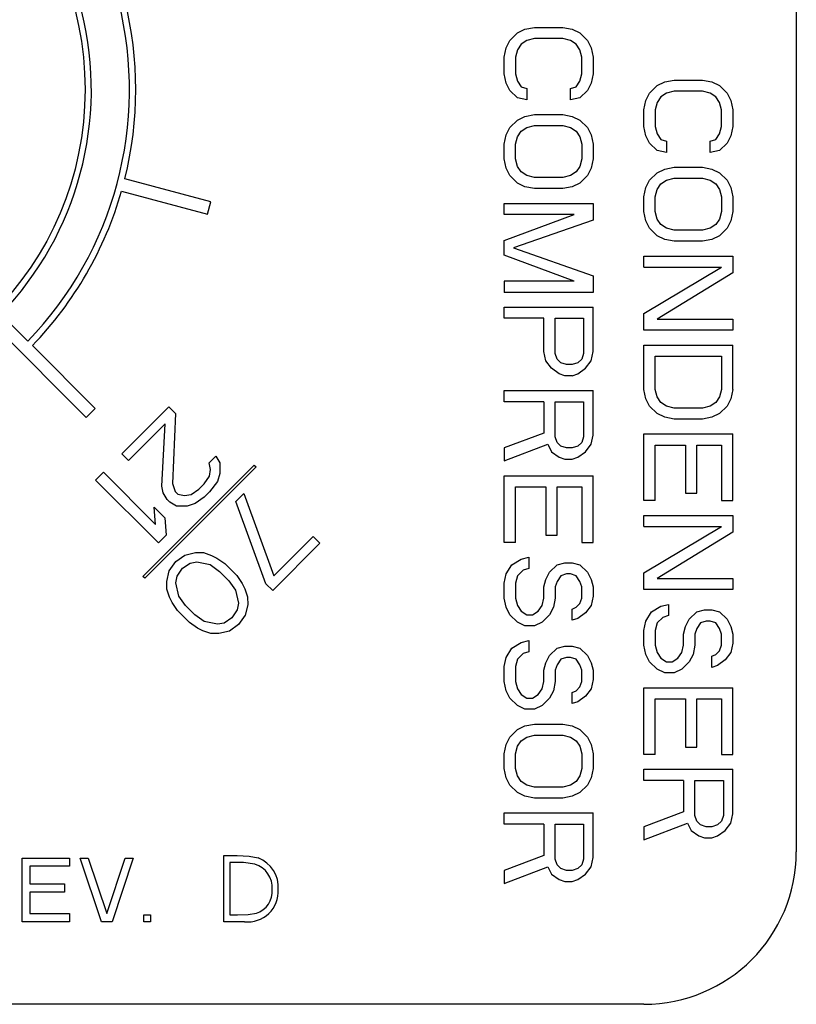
# Model space of a CAD drawing. Extents: x 11 to 126, y 3 to 84.
# Tile 12 of 16: x 66.392 to 67.003, y 44.732 to 45.507. Entities that reach past the tile are written whole.
import ezdxf

# ---------------------------------------------------------------- set-up
doc = ezdxf.new("R2010")
doc.units = 0
doc.layers.add('BODY', color=3, linetype='CONTINUOUS')

msp = doc.modelspace()

# ---------------------------------------------------------------- linework, layer by layer
at = {"layer": 'BODY', "linetype": 'CONTINUOUS'}
for p, q in [((67.00308, 46.05227), (67.00308, 44.85227)), ((66.77755, 45.49102), (66.7835, 45.49685)), ((66.7835, 45.49685), (66.78946, 45.49977)), ((66.78946, 45.49977), (66.79691, 45.50122)), ((66.79691, 45.50122), (66.81925, 45.50122)), ((66.81925, 45.50122), (66.8267, 45.49977)), ((66.8267, 45.49977), (66.83265, 45.49685)), ((66.83265, 45.49685), (66.83861, 45.49102)), ((66.77457, 45.48518), (66.77755, 45.49102)), ((66.79095, 45.49102), (66.78648, 45.4881)), ((66.79691, 45.49247), (66.79095, 45.49102)), ((66.81925, 45.49247), (66.79691, 45.49247)), ((66.82521, 45.49102), (66.81925, 45.49247)), ((66.82968, 45.4881), (66.82521, 45.49102)), ((66.83861, 45.49102), (66.84159, 45.48518)), ((66.77308, 45.47789), (66.77457, 45.48518)), ((66.7835, 45.48372), (66.78202, 45.47789)), ((66.78648, 45.4881), (66.7835, 45.48372)), ((66.83265, 45.48372), (66.82968, 45.4881)), ((66.83414, 45.47789), (66.83265, 45.48372)), ((66.84159, 45.48518), (66.84308, 45.47789)), ((66.77308, 45.46477), (66.77308, 45.47789)), ((66.78202, 45.47789), (66.78202, 45.46477)), ((66.83414, 45.46477), (66.83414, 45.47789)), ((66.84308, 45.47789), (66.84308, 45.46477)), ((66.77457, 45.45747), (66.77308, 45.46477)), ((66.77755, 45.45164), (66.77457, 45.45747)), ((66.78202, 45.46477), (66.7835, 45.45893)), ((66.7835, 45.45893), (66.78648, 45.45456)), ((66.82968, 45.45456), (66.83265, 45.45893)), ((66.83265, 45.45893), (66.83414, 45.46477)), ((66.84159, 45.45747), (66.83861, 45.45164)), ((66.84308, 45.46477), (66.84159, 45.45747)), ((66.8935, 45.45539), (66.89946, 45.45831)), ((66.89946, 45.45831), (66.90691, 45.45977)), ((66.90691, 45.45977), (66.92925, 45.45977)), ((66.92925, 45.45977), (66.9367, 45.45831)), ((66.9367, 45.45831), (66.94265, 45.45539)), ((66.7835, 45.44581), (66.77755, 45.45164)), ((66.78648, 45.45456), (66.79095, 45.4531)), ((66.79095, 45.4531), (66.79095, 45.44435)), ((66.82521, 45.4531), (66.82968, 45.45456)), ((66.82521, 45.44435), (66.82521, 45.4531)), ((66.83861, 45.45164), (66.83265, 45.44581)), ((66.88457, 45.44372), (66.88755, 45.44956)), ((66.88755, 45.44956), (66.8935, 45.45539)), ((66.90095, 45.44956), (66.89648, 45.44664)), ((66.90691, 45.45102), (66.90095, 45.44956)), ((66.92925, 45.45102), (66.90691, 45.45102)), ((66.93521, 45.44956), (66.92925, 45.45102)), ((66.93968, 45.44664), (66.93521, 45.44956)), ((66.94265, 45.45539), (66.94861, 45.44956)), ((66.94861, 45.44956), (66.95159, 45.44372)), ((66.79095, 45.44435), (66.7835, 45.44581)), ((66.83265, 45.44581), (66.82521, 45.44435)), ((66.88308, 45.43643), (66.88457, 45.44372)), ((66.8935, 45.44227), (66.89202, 45.43643)), ((66.89648, 45.44664), (66.8935, 45.44227)), ((66.94265, 45.44227), (66.93968, 45.44664)), ((66.94414, 45.43643), (66.94265, 45.44227)), ((66.95159, 45.44372), (66.95308, 45.43643)), ((66.88308, 45.42331), (66.88308, 45.43643)), ((66.89202, 45.43643), (66.89202, 45.42331)), ((66.94414, 45.42331), (66.94414, 45.43643)), ((66.95308, 45.43643), (66.95308, 45.42331)), ((66.77755, 45.42247), (66.7835, 45.42831)), ((66.7835, 45.42831), (66.78946, 45.43122)), ((66.78946, 45.43122), (66.79691, 45.43268)), ((66.79691, 45.43268), (66.81925, 45.43268)), ((66.81925, 45.43268), (66.8267, 45.43122)), ((66.8267, 45.43122), (66.83265, 45.42831)), ((66.83265, 45.42831), (66.83861, 45.42247)), ((66.77457, 45.41664), (66.77755, 45.42247)), ((66.7835, 45.41518), (66.78648, 45.41956)), ((66.78648, 45.41956), (66.79095, 45.42247)), ((66.79095, 45.42247), (66.79691, 45.42393)), ((66.79691, 45.42393), (66.81925, 45.42393)), ((66.81925, 45.42393), (66.82521, 45.42247)), ((66.82521, 45.42247), (66.82968, 45.41956)), ((66.82968, 45.41956), (66.83265, 45.41518)), ((66.83861, 45.42247), (66.84159, 45.41664)), ((66.88457, 45.41602), (66.88308, 45.42331)), ((66.89202, 45.42331), (66.8935, 45.41747)), ((66.94265, 45.41747), (66.94414, 45.42331)), ((66.95308, 45.42331), (66.95159, 45.41602)), ((66.77308, 45.40935), (66.77457, 45.41664)), ((66.78202, 45.40935), (66.7835, 45.41518)), ((66.83265, 45.41518), (66.83414, 45.40935)), ((66.84159, 45.41664), (66.84308, 45.40935)), ((66.88755, 45.41018), (66.88457, 45.41602)), ((66.8935, 45.41747), (66.89648, 45.4131)), ((66.89648, 45.4131), (66.90095, 45.41164)), ((66.90095, 45.41164), (66.90095, 45.40289)), ((66.93521, 45.41164), (66.93968, 45.4131)), ((66.93521, 45.40289), (66.93521, 45.41164)), ((66.93968, 45.4131), (66.94265, 45.41747)), ((66.95159, 45.41602), (66.94861, 45.41018)), ((66.77308, 45.39768), (66.77308, 45.40935)), ((66.78202, 45.39768), (66.78202, 45.40935)), ((66.83414, 45.40935), (66.83414, 45.39768)), ((66.84308, 45.40935), (66.84308, 45.39768)), ((66.8935, 45.40435), (66.88755, 45.41018)), ((66.90095, 45.40289), (66.8935, 45.40435)), ((66.94265, 45.40435), (66.93521, 45.40289)), ((66.94861, 45.41018), (66.94265, 45.40435)), ((66.77457, 45.39039), (66.77308, 45.39768)), ((66.7835, 45.39185), (66.78202, 45.39768)), ((66.83414, 45.39768), (66.83265, 45.39185)), ((66.84308, 45.39768), (66.84159, 45.39039)), ((66.77755, 45.38456), (66.77457, 45.39039)), ((66.78648, 45.38747), (66.7835, 45.39185)), ((66.79095, 45.38456), (66.78648, 45.38747)), ((66.82968, 45.38747), (66.82521, 45.38456)), ((66.83265, 45.39185), (66.82968, 45.38747)), ((66.84159, 45.39039), (66.83861, 45.38456)), ((66.8935, 45.38685), (66.89946, 45.38977)), ((66.89946, 45.38977), (66.90691, 45.39122)), ((66.90691, 45.39122), (66.92925, 45.39122)), ((66.92925, 45.39122), (66.9367, 45.38977)), ((66.9367, 45.38977), (66.94265, 45.38685)), ((66.54211, 45.36392), (66.47445, 45.38205)), ((66.7835, 45.37872), (66.77755, 45.38456)), ((66.79691, 45.3831), (66.79095, 45.38456)), ((66.81925, 45.3831), (66.79691, 45.3831)), ((66.82521, 45.38456), (66.81925, 45.3831)), ((66.83861, 45.38456), (66.83265, 45.37872)), ((66.88457, 45.37518), (66.88755, 45.38102)), ((66.88755, 45.38102), (66.8935, 45.38685)), ((66.89648, 45.3781), (66.90095, 45.38102)), ((66.90095, 45.38102), (66.90691, 45.38247)), ((66.90691, 45.38247), (66.92925, 45.38247)), ((66.92925, 45.38247), (66.93521, 45.38102)), ((66.93521, 45.38102), (66.93968, 45.3781)), ((66.94265, 45.38685), (66.94861, 45.38102)), ((66.94861, 45.38102), (66.95159, 45.37518)), ((66.47186, 45.37239), (66.53952, 45.35426)), ((66.78946, 45.37581), (66.7835, 45.37872)), ((66.79691, 45.37435), (66.78946, 45.37581)), ((66.81925, 45.37435), (66.79691, 45.37435)), ((66.8267, 45.37581), (66.81925, 45.37435)), ((66.83265, 45.37872), (66.8267, 45.37581)), ((66.88308, 45.36789), (66.88457, 45.37518)), ((66.89202, 45.36789), (66.8935, 45.37372)), ((66.8935, 45.37372), (66.89648, 45.3781)), ((66.93968, 45.3781), (66.94265, 45.37372)), ((66.94265, 45.37372), (66.94414, 45.36789)), ((66.95159, 45.37518), (66.95308, 45.36789)), ((66.88308, 45.35622), (66.88308, 45.36789)), ((66.89202, 45.35622), (66.89202, 45.36789)), ((66.94414, 45.36789), (66.94414, 45.35622)), ((66.95308, 45.36789), (66.95308, 45.35622)), ((66.53952, 45.35426), (66.54211, 45.36392)), ((66.77308, 45.35393), (66.77308, 45.36268)), ((66.77308, 45.36268), (66.84308, 45.36268)), ((66.84308, 45.36268), (66.84308, 45.34956)), ((66.77308, 45.33352), (66.82819, 45.35393)), ((66.82819, 45.35393), (66.77308, 45.35393)), ((66.84308, 45.34956), (66.78053, 45.32768)), ((66.88457, 45.34893), (66.88308, 45.35622)), ((66.88755, 45.3431), (66.88457, 45.34893)), ((66.8935, 45.35039), (66.89202, 45.35622)), ((66.89648, 45.34602), (66.8935, 45.35039)), ((66.94265, 45.35039), (66.93968, 45.34602)), ((66.94414, 45.35622), (66.94265, 45.35039)), ((66.95159, 45.34893), (66.94861, 45.3431)), ((66.95308, 45.35622), (66.95159, 45.34893)), ((66.8935, 45.33727), (66.88755, 45.3431)), ((66.90095, 45.3431), (66.89648, 45.34602)), ((66.90691, 45.34164), (66.90095, 45.3431)), ((66.92925, 45.34164), (66.90691, 45.34164)), ((66.93521, 45.3431), (66.92925, 45.34164)), ((66.93968, 45.34602), (66.93521, 45.3431)), ((66.94861, 45.3431), (66.94265, 45.33727)), ((66.77308, 45.32185), (66.77308, 45.33352)), ((66.89946, 45.33435), (66.8935, 45.33727)), ((66.90691, 45.33289), (66.89946, 45.33435)), ((66.9367, 45.33435), (66.92925, 45.33289)), ((66.94265, 45.33727), (66.9367, 45.33435)), ((66.78053, 45.32768), (66.84308, 45.30581)), ((66.92925, 45.33289), (66.90691, 45.33289)), ((66.82819, 45.30143), (66.77308, 45.32185)), ((66.88308, 45.31247), (66.88308, 45.32122)), ((66.88308, 45.32122), (66.95308, 45.32122)), ((66.95308, 45.32122), (66.95308, 45.3081)), ((66.88308, 45.27602), (66.94414, 45.31247)), ((66.88308, 45.31247), (66.94414, 45.31247)), ((66.84308, 45.30581), (66.84308, 45.29268)), ((66.95308, 45.3081), (66.8935, 45.27164)), ((66.77308, 45.30143), (66.77308, 45.29268)), ((66.82819, 45.30143), (66.77308, 45.30143)), ((66.84308, 45.29268), (66.77308, 45.29268)), ((66.77308, 45.27227), (66.77308, 45.28102)), ((66.77308, 45.28102), (66.84308, 45.28102)), ((66.84308, 45.24602), (66.84308, 45.28102)), ((66.39811, 45.25431), (66.37689, 45.27552)), ((66.80436, 45.27227), (66.77308, 45.27227)), ((66.80436, 45.24602), (66.80436, 45.27227)), ((66.81329, 45.27227), (66.83563, 45.27227)), ((66.81329, 45.24456), (66.81329, 45.27227)), ((66.83563, 45.27227), (66.83563, 45.24456)), ((66.88308, 45.26289), (66.88308, 45.27602)), ((66.8935, 45.27164), (66.95308, 45.27164)), ((66.95308, 45.27164), (66.95308, 45.26289)), ((66.36982, 45.26845), (66.4441, 45.19417)), ((66.95308, 45.26289), (66.88308, 45.26289)), ((66.45117, 45.20124), (66.40165, 45.25077)), ((66.88308, 45.21622), (66.88308, 45.25122)), ((66.88308, 45.25122), (66.95308, 45.25122)), ((66.95308, 45.21622), (66.95308, 45.25122)), ((66.80585, 45.23872), (66.80436, 45.24602)), ((66.81478, 45.24018), (66.81329, 45.24456)), ((66.81776, 45.23727), (66.81478, 45.24018)), ((66.83414, 45.24018), (66.83116, 45.23727)), ((66.83563, 45.24456), (66.83414, 45.24018)), ((66.84159, 45.23872), (66.84308, 45.24602)), ((66.89202, 45.21622), (66.89202, 45.24247)), ((66.89202, 45.24247), (66.94414, 45.24247)), ((66.94414, 45.24247), (66.94414, 45.21622)), ((66.81031, 45.23289), (66.80585, 45.23872)), ((66.81627, 45.22852), (66.81031, 45.23289)), ((66.82223, 45.23581), (66.81776, 45.23727)), ((66.8267, 45.23581), (66.82223, 45.23581)), ((66.83116, 45.23727), (66.8267, 45.23581)), ((66.83116, 45.22852), (66.83712, 45.23289)), ((66.83712, 45.23289), (66.84159, 45.23872)), ((66.82074, 45.22706), (66.81627, 45.22852)), ((66.8267, 45.22706), (66.82074, 45.22706)), ((66.8267, 45.22706), (66.83116, 45.22852)), ((66.77308, 45.20664), (66.77308, 45.21539)), ((66.77308, 45.21539), (66.84308, 45.21539)), ((66.84308, 45.18039), (66.84308, 45.21539)), ((66.88457, 45.20893), (66.88308, 45.21622)), ((66.8935, 45.21039), (66.89202, 45.21622)), ((66.89648, 45.20602), (66.8935, 45.21039)), ((66.94265, 45.21039), (66.93968, 45.20602)), ((66.94414, 45.21622), (66.94265, 45.21039)), ((66.95308, 45.21622), (66.95159, 45.20893)), ((66.47203, 45.16553), (66.50916, 45.20266)), ((66.51442, 45.19739), (66.50916, 45.20266)), ((66.80436, 45.20664), (66.77308, 45.20664)), ((66.80436, 45.20664), (66.80436, 45.18185)), ((66.81329, 45.20664), (66.83563, 45.20664)), ((66.81329, 45.17893), (66.81329, 45.20664)), ((66.83563, 45.20664), (66.83563, 45.17893)), ((66.88755, 45.2031), (66.88457, 45.20893)), ((66.8935, 45.19727), (66.88755, 45.2031)), ((66.90095, 45.2031), (66.89648, 45.20602)), ((66.90691, 45.20164), (66.90095, 45.2031)), ((66.92925, 45.20164), (66.90691, 45.20164)), ((66.93521, 45.2031), (66.92925, 45.20164)), ((66.93968, 45.20602), (66.93521, 45.2031)), ((66.94861, 45.2031), (66.94265, 45.19727)), ((66.95159, 45.20893), (66.94861, 45.2031)), ((66.4441, 45.19417), (66.45117, 45.20124)), ((66.51442, 45.19739), (66.51188, 45.14219)), ((66.89946, 45.19435), (66.8935, 45.19727)), ((66.90691, 45.19289), (66.89946, 45.19435)), ((66.9367, 45.19435), (66.92925, 45.19289)), ((66.94265, 45.19727), (66.9367, 45.19435)), ((66.50617, 45.18914), (66.4773, 45.16027)), ((66.50356, 45.14019), (66.50617, 45.18914)), ((66.92925, 45.19289), (66.90691, 45.19289)), ((66.80436, 45.18185), (66.77308, 45.17018)), ((66.81478, 45.17456), (66.81329, 45.17893)), ((66.83563, 45.17893), (66.83414, 45.17456)), ((66.84159, 45.1731), (66.84308, 45.18039)), ((66.88308, 45.12872), (66.88308, 45.18122)), ((66.88308, 45.18122), (66.95308, 45.18122)), ((66.95308, 45.12872), (66.95308, 45.18122)), ((66.77308, 45.15997), (66.80733, 45.1731)), ((66.80733, 45.1731), (66.81031, 45.16727)), ((66.81776, 45.17164), (66.81478, 45.17456)), ((66.82223, 45.17018), (66.81776, 45.17164)), ((66.83116, 45.17164), (66.8267, 45.17018)), ((66.83414, 45.17456), (66.83116, 45.17164)), ((66.83712, 45.16727), (66.84159, 45.1731)), ((66.89202, 45.17247), (66.91585, 45.17247)), ((66.89202, 45.12872), (66.89202, 45.17247)), ((66.91585, 45.17247), (66.91585, 45.13456)), ((66.92478, 45.17247), (66.94414, 45.17247)), ((66.92478, 45.13456), (66.92478, 45.17247)), ((66.94414, 45.17247), (66.94414, 45.12872)), ((66.4773, 45.16027), (66.47203, 45.16553)), ((66.54088, 45.15856), (66.54604, 45.16371)), ((66.54604, 45.16371), (66.54922, 45.15847)), ((66.77308, 45.17018), (66.77308, 45.15997)), ((66.81031, 45.16727), (66.81627, 45.16289)), ((66.81627, 45.16289), (66.82074, 45.16143)), ((66.8267, 45.17018), (66.82223, 45.17018)), ((66.8267, 45.16143), (66.83116, 45.16289)), ((66.83116, 45.16289), (66.83712, 45.16727)), ((66.48865, 45.06901), (66.57633, 45.15669)), ((66.57775, 45.15528), (66.49006, 45.0676)), ((66.54198, 45.15333), (66.54088, 45.15856)), ((66.54922, 45.15847), (66.54931, 45.15013)), ((66.57633, 45.15669), (66.57775, 45.15528)), ((66.82074, 45.16143), (66.8267, 45.16143)), ((66.45141, 45.14491), (66.4576, 45.1511)), ((66.4576, 45.1511), (66.49867, 45.11002)), ((66.53689, 45.14193), (66.54099, 45.14813)), ((66.54099, 45.14813), (66.54198, 45.15333)), ((66.54931, 45.15013), (66.54729, 45.1439)), ((66.77308, 45.09581), (66.77308, 45.14831)), ((66.77308, 45.14831), (66.84308, 45.14831)), ((66.84308, 45.09581), (66.84308, 45.14831)), ((66.50091, 45.09541), (66.45141, 45.14491)), ((66.50466, 45.13497), (66.50356, 45.14019)), ((66.51188, 45.14219), (66.51403, 45.13591)), ((66.53276, 45.1378), (66.53689, 45.14193)), ((66.54729, 45.1439), (66.54112, 45.13563)), ((66.78202, 45.13956), (66.80585, 45.13956)), ((66.78202, 45.09581), (66.78202, 45.13956)), ((66.80585, 45.13956), (66.80585, 45.10164)), ((66.81478, 45.13956), (66.83414, 45.13956)), ((66.81478, 45.10164), (66.81478, 45.13956)), ((66.83414, 45.13956), (66.83414, 45.09581)), ((66.50784, 45.12973), (66.50466, 45.13497)), ((66.51403, 45.13591), (66.51613, 45.13381)), ((66.51613, 45.13381), (66.52136, 45.13271)), ((66.52136, 45.13271), (66.52655, 45.1337)), ((66.52655, 45.1337), (66.53276, 45.1378)), ((66.54112, 45.13563), (66.537, 45.1315)), ((66.56195, 45.12817), (66.56814, 45.13436)), ((66.56814, 45.13436), (66.59175, 45.06951)), ((66.91585, 45.13456), (66.92478, 45.13456)), ((66.50995, 45.12762), (66.50784, 45.12973)), ((66.51519, 45.12444), (66.50995, 45.12762)), ((66.52353, 45.12435), (66.51519, 45.12444)), ((66.52976, 45.12637), (66.52353, 45.12435)), ((66.537, 45.1315), (66.52976, 45.12637)), ((66.58556, 45.06332), (66.56195, 45.12817)), ((66.89202, 45.12872), (66.88308, 45.12872)), ((66.94414, 45.12872), (66.95308, 45.12872)), ((66.49867, 45.11002), (66.49748, 45.12358)), ((66.49748, 45.12358), (66.50591, 45.11516)), ((66.88308, 45.11706), (66.95308, 45.11706)), ((66.88308, 45.10831), (66.88308, 45.11706)), ((66.95308, 45.11706), (66.95308, 45.10393)), ((66.50591, 45.11516), (66.50709, 45.1016)), ((66.50709, 45.1016), (66.50091, 45.09541)), ((66.80585, 45.10164), (66.81478, 45.10164)), ((66.88308, 45.07185), (66.94414, 45.10831)), ((66.88308, 45.10831), (66.94414, 45.10831)), ((66.95308, 45.10393), (66.8935, 45.06747)), ((66.59083, 45.05805), (66.62795, 45.09518)), ((66.62268, 45.10044), (66.59175, 45.06951)), ((66.62795, 45.09518), (66.62268, 45.10044)), ((66.78202, 45.09581), (66.77308, 45.09581)), ((66.83414, 45.09581), (66.84308, 45.09581)), ((66.51452, 45.08074), (66.52176, 45.08587)), ((66.52176, 45.08587), (66.53007, 45.08787)), ((66.53007, 45.08787), (66.53633, 45.0878)), ((66.53633, 45.0878), (66.5426, 45.08565)), ((66.5426, 45.08565), (66.54679, 45.08353)), ((66.50938, 45.0735), (66.51452, 45.08074)), ((66.51978, 45.07547), (66.52599, 45.07958)), ((66.52599, 45.07958), (66.53119, 45.08056)), ((66.53119, 45.08056), (66.54164, 45.07837)), ((66.54164, 45.07837), (66.54899, 45.07308)), ((66.54679, 45.08353), (66.55309, 45.07929)), ((66.55309, 45.07929), (66.56257, 45.06981)), ((66.77457, 45.07102), (66.77904, 45.07831)), ((66.77904, 45.07831), (66.78648, 45.08268)), ((66.78648, 45.08268), (66.79244, 45.08414)), ((66.79244, 45.08414), (66.79244, 45.07539)), ((66.80882, 45.07247), (66.81478, 45.07831)), ((66.81478, 45.07831), (66.82074, 45.07977)), ((66.82074, 45.07977), (66.8267, 45.07977)), ((66.8267, 45.07977), (66.83265, 45.07831)), ((66.83265, 45.07831), (66.83861, 45.07247)), ((66.50739, 45.06518), (66.50938, 45.0735)), ((66.51568, 45.06926), (66.51978, 45.07547)), ((66.54899, 45.07308), (66.55636, 45.06571)), ((66.56257, 45.06981), (66.5668, 45.06352)), ((66.77308, 45.06372), (66.77457, 45.07102)), ((66.78797, 45.07393), (66.7835, 45.06956)), ((66.79244, 45.07539), (66.78797, 45.07393)), ((66.80585, 45.06664), (66.80882, 45.07247)), ((66.82223, 45.07102), (66.81776, 45.06956)), ((66.82521, 45.07102), (66.82223, 45.07102)), ((66.82968, 45.06956), (66.82521, 45.07102)), ((66.83861, 45.07247), (66.84159, 45.06664)), ((66.88308, 45.05872), (66.88308, 45.07185)), ((66.49006, 45.0676), (66.48865, 45.06901)), ((66.50745, 45.05893), (66.50739, 45.06518)), ((66.51469, 45.06406), (66.51568, 45.06926)), ((66.51689, 45.05362), (66.51469, 45.06406)), ((66.55636, 45.06571), (66.56165, 45.05836)), ((66.5668, 45.06352), (66.56893, 45.05933)), ((66.58556, 45.06332), (66.59083, 45.05805)), ((66.77308, 45.05206), (66.77308, 45.06372)), ((66.7835, 45.06956), (66.78202, 45.06372)), ((66.78202, 45.06372), (66.78202, 45.05206)), ((66.80436, 45.06081), (66.80585, 45.06664)), ((66.81478, 45.06518), (66.81329, 45.06081)), ((66.81776, 45.06956), (66.81478, 45.06518)), ((66.83265, 45.06518), (66.82968, 45.06956)), ((66.83414, 45.06081), (66.83265, 45.06518)), ((66.84159, 45.06664), (66.84308, 45.06081)), ((66.8935, 45.06747), (66.95308, 45.06747)), ((66.95308, 45.06747), (66.95308, 45.05872)), ((66.5096, 45.05266), (66.50745, 45.05893)), ((66.56165, 45.05836), (66.56384, 45.04792)), ((66.56893, 45.05933), (66.57108, 45.05305)), ((66.80436, 45.05206), (66.80436, 45.06081)), ((66.81329, 45.06081), (66.81329, 45.05206)), ((66.83414, 45.05206), (66.83414, 45.06081)), ((66.84308, 45.06081), (66.84308, 45.05352)), ((66.95308, 45.05872), (66.88308, 45.05872)), ((66.51173, 45.04847), (66.5096, 45.05266)), ((66.51597, 45.04217), (66.51173, 45.04847)), ((66.52218, 45.04627), (66.51689, 45.05362)), ((66.56384, 45.04792), (66.56285, 45.04272)), ((66.57115, 45.0468), (66.56915, 45.03848)), ((66.57108, 45.05305), (66.57115, 45.0468)), ((66.77457, 45.04477), (66.77308, 45.05206)), ((66.78202, 45.05206), (66.7835, 45.04622)), ((66.80287, 45.04622), (66.80436, 45.05206)), ((66.81329, 45.05206), (66.8118, 45.04477)), ((66.82968, 45.04477), (66.83265, 45.04768)), ((66.83265, 45.04768), (66.83414, 45.05206)), ((66.84308, 45.05352), (66.84159, 45.04622)), ((66.89648, 45.0456), (66.90244, 45.04706)), ((66.90244, 45.04706), (66.90244, 45.03831)), ((66.52544, 45.03269), (66.51597, 45.04217)), ((66.52955, 45.0389), (66.52218, 45.04627)), ((66.5369, 45.03361), (66.52955, 45.0389)), ((66.56285, 45.04272), (66.55875, 45.03651)), ((66.77755, 45.03893), (66.77457, 45.04477)), ((66.7835, 45.0331), (66.77755, 45.03893)), ((66.7835, 45.04622), (66.78648, 45.04185)), ((66.78648, 45.04185), (66.79095, 45.03893)), ((66.79095, 45.03893), (66.79542, 45.03893)), ((66.79542, 45.03893), (66.79989, 45.04185)), ((66.79989, 45.04185), (66.80287, 45.04622)), ((66.80882, 45.03893), (66.80287, 45.0331)), ((66.8118, 45.04477), (66.80882, 45.03893)), ((66.8267, 45.04331), (66.82968, 45.04477)), ((66.8267, 45.03456), (66.8267, 45.04331)), ((66.83712, 45.04039), (66.83116, 45.03602)), ((66.84159, 45.04622), (66.83712, 45.04039)), ((66.88457, 45.03393), (66.88904, 45.04122)), ((66.88904, 45.04122), (66.89648, 45.0456)), ((66.91882, 45.03539), (66.92478, 45.04122)), ((66.92478, 45.04122), (66.93074, 45.04268)), ((66.93074, 45.04268), (66.9367, 45.04268)), ((66.9367, 45.04268), (66.94265, 45.04122)), ((66.94265, 45.04122), (66.94861, 45.03539)), ((66.53174, 45.02846), (66.52544, 45.03269)), ((66.54734, 45.03142), (66.5369, 45.03361)), ((66.55254, 45.0324), (66.54734, 45.03142)), ((66.55875, 45.03651), (66.55254, 45.0324)), ((66.56402, 45.03124), (66.55678, 45.02611)), ((66.56915, 45.03848), (66.56402, 45.03124)), ((66.78946, 45.03018), (66.7835, 45.0331)), ((66.80287, 45.0331), (66.79691, 45.03018)), ((66.83116, 45.03602), (66.8267, 45.03456)), ((66.88308, 45.02664), (66.88457, 45.03393)), ((66.8935, 45.03247), (66.89202, 45.02664)), ((66.89797, 45.03685), (66.8935, 45.03247)), ((66.90244, 45.03831), (66.89797, 45.03685)), ((66.91585, 45.02956), (66.91882, 45.03539)), ((66.92776, 45.03247), (66.92478, 45.0281)), ((66.93223, 45.03393), (66.92776, 45.03247)), ((66.93521, 45.03393), (66.93223, 45.03393)), ((66.93968, 45.03247), (66.93521, 45.03393)), ((66.94265, 45.0281), (66.93968, 45.03247)), ((66.94861, 45.03539), (66.95159, 45.02956)), ((66.53593, 45.02633), (66.53174, 45.02846)), ((66.54221, 45.02418), (66.53593, 45.02633)), ((66.54846, 45.02411), (66.54221, 45.02418)), ((66.55678, 45.02611), (66.54846, 45.02411)), ((66.79691, 45.03018), (66.78946, 45.03018)), ((66.88308, 45.01497), (66.88308, 45.02664)), ((66.89202, 45.02664), (66.89202, 45.01497)), ((66.91436, 45.02372), (66.91585, 45.02956)), ((66.91436, 45.01497), (66.91436, 45.02372)), ((66.92478, 45.0281), (66.92329, 45.02372)), ((66.92329, 45.02372), (66.92329, 45.01497)), ((66.94414, 45.02372), (66.94265, 45.0281)), ((66.94414, 45.01497), (66.94414, 45.02372)), ((66.95159, 45.02956), (66.95308, 45.02372)), ((66.95308, 45.02372), (66.95308, 45.01643)), ((66.77904, 45.01268), (66.78648, 45.01706)), ((66.78648, 45.01706), (66.79244, 45.01852)), ((66.79244, 45.01852), (66.79244, 45.00977)), ((66.95308, 45.01643), (66.95159, 45.00914)), ((66.77457, 45.00539), (66.77904, 45.01268)), ((66.78797, 45.00831), (66.7835, 45.00393)), ((66.79244, 45.00977), (66.78797, 45.00831)), ((66.80882, 45.00685), (66.81478, 45.01268)), ((66.81478, 45.01268), (66.82074, 45.01414)), ((66.82074, 45.01414), (66.8267, 45.01414)), ((66.8267, 45.01414), (66.83265, 45.01268)), ((66.83265, 45.01268), (66.83861, 45.00685)), ((66.88457, 45.00768), (66.88308, 45.01497)), ((66.88755, 45.00185), (66.88457, 45.00768)), ((66.89202, 45.01497), (66.8935, 45.00914)), ((66.8935, 45.00914), (66.89648, 45.00477)), ((66.90989, 45.00477), (66.91287, 45.00914)), ((66.91287, 45.00914), (66.91436, 45.01497)), ((66.9218, 45.00768), (66.91882, 45.00185)), ((66.92329, 45.01497), (66.9218, 45.00768)), ((66.9367, 45.00622), (66.93968, 45.00768)), ((66.93968, 45.00768), (66.94265, 45.0106)), ((66.94265, 45.0106), (66.94414, 45.01497)), ((66.95159, 45.00914), (66.94712, 45.00331)), ((66.77308, 44.9981), (66.77457, 45.00539)), ((66.7835, 45.00393), (66.78202, 44.9981)), ((66.80436, 44.99518), (66.80585, 45.00102)), ((66.80585, 45.00102), (66.80882, 45.00685)), ((66.81776, 45.00393), (66.81478, 44.99956)), ((66.82223, 45.00539), (66.81776, 45.00393)), ((66.82521, 45.00539), (66.82223, 45.00539)), ((66.82968, 45.00393), (66.82521, 45.00539)), ((66.83265, 44.99956), (66.82968, 45.00393)), ((66.83861, 45.00685), (66.84159, 45.00102)), ((66.84159, 45.00102), (66.84308, 44.99518)), ((66.8935, 44.99602), (66.88755, 45.00185)), ((66.89648, 45.00477), (66.90095, 45.00185)), ((66.90095, 45.00185), (66.90542, 45.00185)), ((66.90542, 45.00185), (66.90989, 45.00477)), ((66.91882, 45.00185), (66.91287, 44.99602)), ((66.9367, 44.99747), (66.9367, 45.00622)), ((66.94712, 45.00331), (66.94116, 44.99893)), ((66.77308, 44.98643), (66.77308, 44.9981)), ((66.78202, 44.9981), (66.78202, 44.98643)), ((66.80436, 44.98643), (66.80436, 44.99518)), ((66.81478, 44.99956), (66.81329, 44.99518)), ((66.81329, 44.99518), (66.81329, 44.98643)), ((66.83414, 44.99518), (66.83265, 44.99956)), ((66.83414, 44.98643), (66.83414, 44.99518)), ((66.84308, 44.99518), (66.84308, 44.98789)), ((66.89946, 44.9931), (66.8935, 44.99602)), ((66.90691, 44.9931), (66.89946, 44.9931)), ((66.91287, 44.99602), (66.90691, 44.9931)), ((66.94116, 44.99893), (66.9367, 44.99747)), ((66.77457, 44.97914), (66.77308, 44.98643)), ((66.78202, 44.98643), (66.7835, 44.9806)), ((66.80287, 44.9806), (66.80436, 44.98643)), ((66.81329, 44.98643), (66.8118, 44.97914)), ((66.83265, 44.98206), (66.83414, 44.98643)), ((66.84308, 44.98789), (66.84159, 44.9806)), ((66.77755, 44.97331), (66.77457, 44.97914)), ((66.7835, 44.9806), (66.78648, 44.97622)), ((66.79989, 44.97622), (66.80287, 44.9806)), ((66.8118, 44.97914), (66.80882, 44.97331)), ((66.8267, 44.97768), (66.82968, 44.97914)), ((66.8267, 44.96893), (66.8267, 44.97768)), ((66.82968, 44.97914), (66.83265, 44.98206)), ((66.84159, 44.9806), (66.83712, 44.97477)), ((66.88308, 44.92893), (66.88308, 44.98143)), ((66.88308, 44.98143), (66.95308, 44.98143)), ((66.95308, 44.92893), (66.95308, 44.98143)), ((66.7835, 44.96747), (66.77755, 44.97331)), ((66.78648, 44.97622), (66.79095, 44.97331)), ((66.79095, 44.97331), (66.79542, 44.97331)), ((66.79542, 44.97331), (66.79989, 44.97622)), ((66.80882, 44.97331), (66.80287, 44.96747)), ((66.83116, 44.97039), (66.8267, 44.96893)), ((66.83712, 44.97477), (66.83116, 44.97039)), ((66.89202, 44.97268), (66.91585, 44.97268)), ((66.89202, 44.92893), (66.89202, 44.97268)), ((66.91585, 44.97268), (66.91585, 44.93477)), ((66.92478, 44.97268), (66.94414, 44.97268)), ((66.92478, 44.93477), (66.92478, 44.97268)), ((66.94414, 44.97268), (66.94414, 44.92893)), ((66.78946, 44.96456), (66.7835, 44.96747)), ((66.79691, 44.96456), (66.78946, 44.96456)), ((66.80287, 44.96747), (66.79691, 44.96456)), ((66.77755, 44.94268), (66.7835, 44.94852)), ((66.7835, 44.94852), (66.78946, 44.95143)), ((66.78946, 44.95143), (66.79691, 44.95289)), ((66.79691, 44.95289), (66.81925, 44.95289)), ((66.81925, 44.95289), (66.8267, 44.95143)), ((66.8267, 44.95143), (66.83265, 44.94852)), ((66.83265, 44.94852), (66.83861, 44.94268)), ((66.77457, 44.93685), (66.77755, 44.94268)), ((66.7835, 44.93539), (66.78648, 44.93977)), ((66.78648, 44.93977), (66.79095, 44.94268)), ((66.79095, 44.94268), (66.79691, 44.94414)), ((66.79691, 44.94414), (66.81925, 44.94414)), ((66.81925, 44.94414), (66.82521, 44.94268)), ((66.82521, 44.94268), (66.82968, 44.93977)), ((66.82968, 44.93977), (66.83265, 44.93539)), ((66.83861, 44.94268), (66.84159, 44.93685)), ((66.77308, 44.92956), (66.77457, 44.93685)), ((66.78202, 44.92956), (66.7835, 44.93539)), ((66.83265, 44.93539), (66.83414, 44.92956)), ((66.84159, 44.93685), (66.84308, 44.92956)), ((66.91585, 44.93477), (66.92478, 44.93477)), ((66.77308, 44.91789), (66.77308, 44.92956)), ((66.78202, 44.91789), (66.78202, 44.92956)), ((66.83414, 44.92956), (66.83414, 44.91789)), ((66.84308, 44.92956), (66.84308, 44.91789)), ((66.89202, 44.92893), (66.88308, 44.92893)), ((66.94414, 44.92893), (66.95308, 44.92893)), ((66.77457, 44.9106), (66.77308, 44.91789)), ((66.7835, 44.91206), (66.78202, 44.91789)), ((66.83414, 44.91789), (66.83265, 44.91206)), ((66.84308, 44.91789), (66.84159, 44.9106)), ((66.88308, 44.90852), (66.88308, 44.91727)), ((66.88308, 44.91727), (66.95308, 44.91727)), ((66.95308, 44.88227), (66.95308, 44.91727)), ((66.77755, 44.90477), (66.77457, 44.9106)), ((66.78648, 44.90768), (66.7835, 44.91206)), ((66.79095, 44.90477), (66.78648, 44.90768)), ((66.82968, 44.90768), (66.82521, 44.90477)), ((66.83265, 44.91206), (66.82968, 44.90768)), ((66.84159, 44.9106), (66.83861, 44.90477)), ((66.91436, 44.90852), (66.88308, 44.90852)), ((66.91436, 44.90852), (66.91436, 44.88372)), ((66.92329, 44.90852), (66.94563, 44.90852)), ((66.92329, 44.88081), (66.92329, 44.90852)), ((66.94563, 44.90852), (66.94563, 44.88081)), ((66.7835, 44.89893), (66.77755, 44.90477)), ((66.79691, 44.90331), (66.79095, 44.90477)), ((66.81925, 44.90331), (66.79691, 44.90331)), ((66.82521, 44.90477), (66.81925, 44.90331)), ((66.83861, 44.90477), (66.83265, 44.89893)), ((66.78946, 44.89602), (66.7835, 44.89893)), ((66.79691, 44.89456), (66.78946, 44.89602)), ((66.81925, 44.89456), (66.79691, 44.89456)), ((66.8267, 44.89602), (66.81925, 44.89456)), ((66.83265, 44.89893), (66.8267, 44.89602)), ((66.91436, 44.88372), (66.88308, 44.87206)), ((66.77308, 44.87414), (66.77308, 44.88289)), ((66.77308, 44.88289), (66.84308, 44.88289)), ((66.84308, 44.84789), (66.84308, 44.88289)), ((66.92478, 44.87643), (66.92329, 44.88081)), ((66.92776, 44.87352), (66.92478, 44.87643)), ((66.94414, 44.87643), (66.94116, 44.87352)), ((66.94563, 44.88081), (66.94414, 44.87643)), ((66.95159, 44.87497), (66.95308, 44.88227)), ((66.80436, 44.87414), (66.77308, 44.87414)), ((66.80436, 44.87414), (66.80436, 44.84935)), ((66.81329, 44.87414), (66.83563, 44.87414)), ((66.81329, 44.84643), (66.81329, 44.87414)), ((66.83563, 44.87414), (66.83563, 44.84643)), ((66.88308, 44.86185), (66.91733, 44.87497)), ((66.88308, 44.87206), (66.88308, 44.86185)), ((66.91733, 44.87497), (66.92031, 44.86914)), ((66.92031, 44.86914), (66.92627, 44.86477)), ((66.93223, 44.87206), (66.92776, 44.87352)), ((66.9367, 44.87206), (66.93223, 44.87206)), ((66.94116, 44.87352), (66.9367, 44.87206)), ((66.94116, 44.86477), (66.94712, 44.86914)), ((66.94712, 44.86914), (66.95159, 44.87497)), ((66.92627, 44.86477), (66.93074, 44.86331)), ((66.93074, 44.86331), (66.9367, 44.86331)), ((66.9367, 44.86331), (66.94116, 44.86477)), ((66.3935, 44.79727), (66.3935, 44.84727)), ((66.3935, 44.84727), (66.431, 44.84727)), ((66.431, 44.84727), (66.431, 44.84088)), ((66.456, 44.79727), (66.43933, 44.84727)), ((66.43933, 44.84727), (66.44558, 44.84727)), ((66.44558, 44.84727), (66.46016, 44.80365)), ((66.46016, 44.80365), (66.47475, 44.84727)), ((66.481, 44.84727), (66.46433, 44.79727)), ((66.47475, 44.84727), (66.481, 44.84727)), ((66.55244, 44.79727), (66.55244, 44.84935)), ((66.55244, 44.84935), (66.56295, 44.84935)), ((66.80436, 44.84935), (66.77308, 44.83768)), ((66.81478, 44.84206), (66.81329, 44.84643)), ((66.83563, 44.84643), (66.83414, 44.84206)), ((66.84159, 44.8406), (66.84308, 44.84789)), ((66.39975, 44.84088), (66.39975, 44.82705)), ((66.431, 44.84088), (66.39975, 44.84088)), ((66.56077, 44.84401), (66.55711, 44.84401)), ((66.55711, 44.84401), (66.55711, 44.80261)), ((66.77308, 44.82747), (66.80733, 44.8406)), ((66.77308, 44.83768), (66.77308, 44.82747)), ((66.80733, 44.8406), (66.81031, 44.83477)), ((66.81776, 44.83914), (66.81478, 44.84206)), ((66.82223, 44.83768), (66.81776, 44.83914)), ((66.8267, 44.83768), (66.82223, 44.83768)), ((66.83116, 44.83914), (66.8267, 44.83768)), ((66.83414, 44.84206), (66.83116, 44.83914)), ((66.83712, 44.83477), (66.84159, 44.8406)), ((66.81031, 44.83477), (66.81627, 44.83039)), ((66.81627, 44.83039), (66.82074, 44.82893)), ((66.8267, 44.82893), (66.83116, 44.83039)), ((66.83116, 44.83039), (66.83712, 44.83477)), ((66.39975, 44.82705), (66.42683, 44.82705)), ((66.42683, 44.82705), (66.42683, 44.82067)), ((66.82074, 44.82893), (66.8267, 44.82893)), ((66.42683, 44.82067), (66.39975, 44.82067)), ((66.39975, 44.82067), (66.39975, 44.80365)), ((66.39975, 44.80365), (66.431, 44.80365)), ((66.431, 44.80365), (66.431, 44.79727)), ((66.48933, 44.79727), (66.48933, 44.80258)), ((66.48933, 44.80258), (66.49454, 44.80258)), ((66.49454, 44.80258), (66.49454, 44.79727)), ((66.55711, 44.80261), (66.56309, 44.80261)), ((66.431, 44.79727), (66.3935, 44.79727)), ((66.46433, 44.79727), (66.456, 44.79727)), ((66.49454, 44.79727), (66.48933, 44.79727)), ((66.56858, 44.79727), (66.55244, 44.79727)), ((66.88308, 44.73227), (65.50308, 44.73227))]:
    msp.add_line(p, q, dxfattribs=at)
for points in [[(66.56295, 44.84935), (66.57229, 44.84893), (66.57948, 44.84747)], [(66.57678, 44.84255), (66.56786, 44.84382), (66.56077, 44.84401)], [(66.56309, 44.80261), (66.57148, 44.80288), (66.57798, 44.80393)]]:
    msp.add_lwpolyline(points, dxfattribs=at)
msp.add_circle((66.19308, 45.45227), 0.25, dxfattribs=at)
for centre, radius, start, end in [((66.19308, 45.45227), 0.285, 316.00524, 13.99476), ((66.19308, 45.45227), 0.29, 345.98791, 14.01209), ((66.19308, 45.45227), 0.255, 316.12352, 13.87648), ((66.19308, 45.45227), 0.29, 315.98791, 344.01209), ((66.57074, 44.82457), 0.02451, 355.50334, 69.09868), ((66.88308, 44.85227), 0.12, 270, 0), ((66.57108, 44.82394), 0.01946, 356.23775, 72.9679), ((66.57126, 44.82108), 0.02396, 263.5694, 3.76296), ((66.57229, 44.82128), 0.01826, 288.14073, 4.33194)]:
    msp.add_arc(centre, radius, start, end, dxfattribs=at)

doc.saveas('drawing.dxf')
